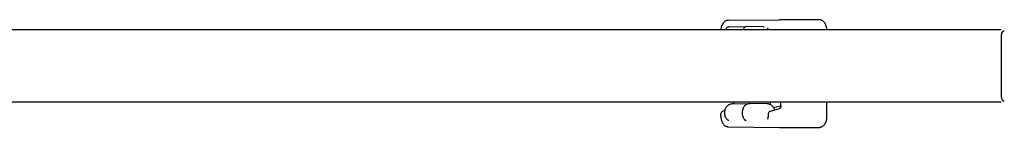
# Model space of a CAD drawing. Header units: inches. Extents: x 0 to 88, y 0 to 68.
# Tile 16 of 22: x 59.2 to 69.6, y 9.8 to 10.9. Entities that reach past the tile are written whole.
import ezdxf

# ---------------------------------------------------------------- set-up
doc = ezdxf.new("R2010")
doc.units = ezdxf.units.IN
doc.header["$LTSCALE"] = 4.84
doc.header["$MEASUREMENT"] = 0
for name, color, linetype in [('206383_X26128_1_BL20', 7, 'CONTINUOUS'), ('206397_206397_1_BL21', 7, 'CONTINUOUS'), ('207138_WW_12_1_BL11', 7, 'CONTINUOUS')]:
    doc.layers.add(name, color=color, linetype=linetype)

# ---------------------------------------------------------------- blocks, each defined once
blk = doc.blocks.new('207138_WW_12_1_BL11', base_point=(42.992, 30.181))
at = {"layer": '207138_WW_12_1_BL11', "color": 7, "linetype": 'CONTINUOUS'}
for p, q in [((69.559, 10.81), (53.818, 10.81)), ((69.56, 10.761), (69.56, 10.099)), ((69.559, 10.05), (53.818, 10.05))]:
    blk.add_line(p, q, dxfattribs=at)
for centre, start, end in [((69.6, 10.761), 101.7505, 180), ((69.6, 10.099), 180, 258.2495)]:
    blk.add_arc(centre, 0.0394, start, end, dxfattribs=at)
blk = doc.blocks.new('206383_X26128_1_BL20', base_point=(45.594, 30.33))
at = {"layer": '206383_X26128_1_BL20', "color": 7, "linetype": 'CONTINUOUS'}
for p, q in [((66.686, 10.912), (67.226, 10.918)), ((67.642, 10.918), (67.227, 10.918)), ((67.1, 10.832), (67.099, 10.832)), ((66.648, 9.96), (66.631, 9.955)), ((66.742, 10.05), (66.742, 10.031)), ((67.129, 9.955), (67.226, 9.981)), ((67.24, 10.011), (67.24, 10.05)), ((67.724, 9.895), (67.724, 10.05)), ((66.609, 9.895), (66.609, 9.926)), ((67.099, 9.87), (67.1, 9.871)), ((67.107, 9.926), (67.107, 9.895)), ((66.686, 9.79), (67.226, 9.783)), ((67.227, 9.783), (67.642, 9.783))]:
    blk.add_line(p, q, dxfattribs=at)
for points in [[(67.23, 9.984), (67.229, 9.983), (67.227, 9.982), (67.226, 9.981), (67.226, 9.981)], [(67.24, 10.011), (67.24, 10.01), (67.24, 10.006), (67.239, 10.002), (67.238, 9.999), (67.237, 9.996), (67.236, 9.993), (67.235, 9.99), (67.233, 9.988), (67.232, 9.986), (67.23, 9.984)]]:
    blk.add_lwpolyline(points, dxfattribs=at)
for centre, radius, start, end in [((67.227, 10.855), 0.0636, 90, 90.6527), ((66.639, 9.926), 0.03, 104.9819, 179.9966), ((67.137, 9.926), 0.03, 104.9819, 179.9966), ((67.227, 9.847), 0.0636, 269.3473, 270)]:
    blk.add_arc(centre, radius, start, end, dxfattribs=at)
for points, knots in [([(66.686, 10.912), (66.683, 10.912), (66.678, 10.912), (66.67, 10.91), (66.662, 10.907), (66.652, 10.902), (66.641, 10.893), (66.63, 10.88), (66.621, 10.865), (66.614, 10.848), (66.61, 10.829), (66.609, 10.817), (66.609, 10.81)], [0, 0, 0, 0, 0.058498, 0.116908, 0.175505, 0.234346, 0.353042, 0.4746, 0.600168, 0.730133, 0.863883, 1, 1, 1, 1]), ([(67.724, 10.81), (67.724, 10.817), (67.723, 10.831), (67.718, 10.85), (67.711, 10.869), (67.702, 10.885), (67.69, 10.899), (67.678, 10.908), (67.667, 10.913), (67.659, 10.916), (67.65, 10.918), (67.645, 10.918), (67.642, 10.918)], [0, 0, 0, 0, 0.13676, 0.271074, 0.401434, 0.527156, 0.648586, 0.766889, 0.825458, 0.883749, 0.941837, 1, 1, 1, 1]), ([(67.107, 10.81), (67.106, 10.813), (67.106, 10.817), (67.104, 10.823), (67.103, 10.827), (67.102, 10.829), (67.101, 10.83), (67.1, 10.831), (67.1, 10.832)], [0, 0, 0, 0, 0.327424, 0.62088, 0.746819, 0.854096, 0.939254, 1, 1, 1, 1]), ([(66.609, 9.895), (66.609, 9.888), (66.609, 9.875), (66.613, 9.856), (66.62, 9.839), (66.629, 9.823), (66.64, 9.809), (66.651, 9.8), (66.662, 9.795), (66.67, 9.792), (66.678, 9.79), (66.683, 9.79), (66.686, 9.79)], [0, 0, 0, 0, 0.136021, 0.269954, 0.400163, 0.525912, 0.647499, 0.766074, 0.824818, 0.883313, 0.941618, 1, 1, 1, 1]), ([(67.1, 9.871), (67.101, 9.872), (67.102, 9.873), (67.103, 9.876), (67.105, 9.881), (67.106, 9.888), (67.107, 9.892), (67.107, 9.895)], [0, 0, 0, 0, 0.077032, 0.1738, 0.414199, 0.696984, 1, 1, 1, 1]), ([(67.642, 9.783), (67.645, 9.783), (67.65, 9.784), (67.659, 9.786), (67.668, 9.789), (67.678, 9.794), (67.691, 9.804), (67.703, 9.818), (67.712, 9.835), (67.719, 9.854), (67.723, 9.874), (67.724, 9.888), (67.724, 9.895)], [0, 0, 0, 0, 0.05805, 0.116025, 0.17422, 0.232701, 0.3509, 0.472372, 0.598277, 0.728874, 0.863352, 1, 1, 1, 1])]:
    blk.add_open_spline(points, degree=3, knots=knots, dxfattribs=at)
blk = doc.blocks.new('206397_206397_1_BL21', base_point=(45.486, 29.975))
at = {"layer": '206397_206397_1_BL21', "color": 7, "linetype": 'CONTINUOUS'}
for p, q in [((66.692, 10.842), (66.874, 10.847)), ((67.057, 10.842), (66.875, 10.847)), ((67.063, 10.841), (67.063, 10.841)), ((66.728, 10.031), (66.91, 10.036)), ((66.91, 10.036), (66.913, 10.036)), ((67.095, 10.031), (66.913, 10.036)), ((67.16, 9.993), (67.24, 10.01)), ((66.693, 9.859), (66.693, 9.859)), ((67.058, 9.859), (67.058, 9.859))]:
    blk.add_line(p, q, dxfattribs=at)
for points in [[(66.681, 10.84), (66.677, 10.838), (66.673, 10.835), (66.669, 10.832), (66.666, 10.828)], [(66.692, 10.842), (66.69, 10.842), (66.685, 10.841), (66.681, 10.84)], [(67.063, 10.841), (67.062, 10.841), (67.059, 10.842), (67.057, 10.842)], [(66.667, 9.872), (66.67, 9.868), (66.674, 9.865), (66.678, 9.863)], [(66.678, 9.863), (66.682, 9.861), (66.686, 9.86), (66.691, 9.859), (66.693, 9.859)]]:
    blk.add_lwpolyline(points, dxfattribs=at)
for points, knots in [([(66.666, 10.828), (66.664, 10.826), (66.66, 10.82), (66.656, 10.813), (66.655, 10.81)], [0, 0, 0, 0, 0.498533, 1, 1, 1, 1]), ([(66.843, 10.81), (66.845, 10.815), (66.849, 10.825), (66.855, 10.834), (66.859, 10.839)], [0, 0, 0, 0, 0.510239, 1, 1, 1, 1]), ([(66.859, 10.839), (66.86, 10.84), (66.862, 10.842), (66.866, 10.845), (66.87, 10.846), (66.873, 10.847), (66.874, 10.847)], [0, 0, 0, 0, 0.265981, 0.519464, 0.762648, 1, 1, 1, 1]), ([(66.728, 10.031), (66.722, 10.031), (66.711, 10.029), (66.697, 10.024), (66.687, 10.018), (66.68, 10.013), (66.674, 10.008), (66.666, 9.999), (66.658, 9.987), (66.652, 9.974), (66.648, 9.962), (66.646, 9.951), (66.645, 9.942), (66.645, 9.936)], [0, 0, 0, 0, 0.122867, 0.245871, 0.307577, 0.369404, 0.431391, 0.49357, 0.618567, 0.744735, 0.808297, 0.872114, 1, 1, 1, 1]), ([(66.835, 9.936), (66.835, 9.942), (66.836, 9.955), (66.839, 9.971), (66.843, 9.982), (66.848, 9.993), (66.856, 10.006), (66.867, 10.019), (66.878, 10.027), (66.888, 10.031), (66.895, 10.034), (66.902, 10.035), (66.907, 10.036), (66.91, 10.036)], [0, 0, 0, 0, 0.140336, 0.278539, 0.34628, 0.412812, 0.541482, 0.663889, 0.780143, 0.836367, 0.891554, 0.94599, 1, 1, 1, 1]), ([(67.173, 9.967), (67.172, 9.971), (67.168, 9.98), (67.162, 9.992), (67.154, 10.003), (67.144, 10.012), (67.133, 10.02), (67.121, 10.026), (67.108, 10.03), (67.1, 10.031), (67.095, 10.031)], [0, 0, 0, 0, 0.127376, 0.253839, 0.379405, 0.504233, 0.628529, 0.752493, 0.876282, 1, 1, 1, 1]), ([(67.122, 10.025), (67.123, 10.027), (67.126, 10.03), (67.129, 10.036), (67.131, 10.042), (67.131, 10.047), (67.131, 10.05)], [0, 0, 0, 0, 0.214389, 0.458255, 0.723296, 1, 1, 1, 1]), ([(66.645, 9.936), (66.645, 9.93), (66.646, 9.918), (66.65, 9.902), (66.657, 9.886), (66.664, 9.876), (66.667, 9.872)], [0, 0, 0, 0, 0.252538, 0.503855, 0.753069, 1, 1, 1, 1]), ([(66.86, 9.862), (66.856, 9.866), (66.849, 9.877), (66.841, 9.895), (66.836, 9.915), (66.835, 9.929), (66.835, 9.936)], [0, 0, 0, 0, 0.23593, 0.48334, 0.739363, 1, 1, 1, 1]), ([(66.875, 9.854), (66.874, 9.854), (66.871, 9.854), (66.867, 9.856), (66.863, 9.858), (66.861, 9.861), (66.86, 9.862)], [0, 0, 0, 0, 0.237936, 0.481408, 0.734696, 1, 1, 1, 1])]:
    blk.add_open_spline(points, degree=3, knots=knots, dxfattribs=at)

msp = doc.modelspace()

# ---------------------------------------------------------------- block references
at = {"layer": '206383_X26128_1_BL20'}
msp.add_blockref('206383_X26128_1_BL20', (45.594, 30.33), dxfattribs=at)
at = {"layer": '206397_206397_1_BL21'}
msp.add_blockref('206397_206397_1_BL21', (45.486, 29.975), dxfattribs=at)
at = {"layer": '207138_WW_12_1_BL11'}
msp.add_blockref('207138_WW_12_1_BL11', (42.992, 30.181), dxfattribs=at)

doc.saveas('drawing.dxf')
